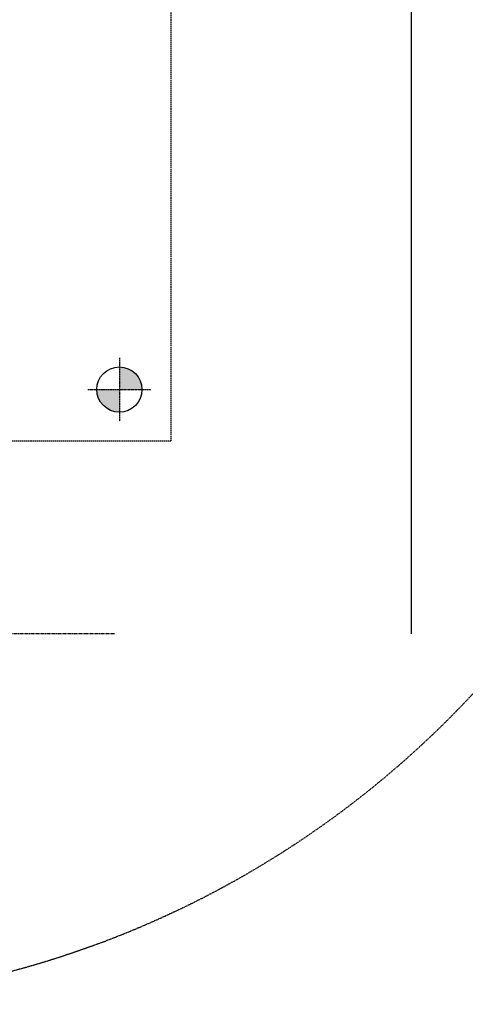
# Model space of a CAD drawing. Header units: inches. Extents: x -4968858 to -265257, y -220693 to 1871410.
# Tile 136 of 225: x -1893618 to -1893453, y 1194038 to 1194404. Entities that reach past the tile are written whole.
import ezdxf

# ---------------------------------------------------------------- set-up
doc = ezdxf.new("R2010")
doc.units = ezdxf.units.IN
doc.header["$MEASUREMENT"] = 0
for name, pattern in [('CENTER', [2, 1.25, -0.25, 0.25, -0.25]), ('CENTER2', [1.125, 0.75, -0.125, 0.125, -0.125]), ('CONTINOUS', [0]), ('DASHED', [0.75, 0.5, -0.25]), ('HIDDEN', [0.375, 0.25, -0.125])]:
    doc.linetypes.add(name, pattern=pattern)
doc.layers.add('GRID', color=8, linetype='Continuous')
doc.layers.add('IPB', color=6, linetype='Continuous')

# ---------------------------------------------------------------- blocks, each defined once
blk = doc.blocks.new('UTCOMBINE')
h = blk.add_hatch(color=256)
h.paths.add_polyline_path([(-708492.25, 46693.42), (-708483.87, 46693.42), (-708483.87, 46685.03, -0.414214)])
h.paths.add_polyline_path([(-708475.49, 46693.42), (-708483.87, 46693.42), (-708483.87, 46701.8, -0.414214)])
h = blk.add_hatch(color=256)
h.paths.add_polyline_path([(-708492.25, 46693.42), (-708483.87, 46693.42), (-708483.87, 46685.03, -0.414214)])
h.paths.add_polyline_path([(-708475.49, 46693.42), (-708483.87, 46693.42), (-708483.87, 46701.8, -0.414214)])
h = blk.add_hatch(color=256)
h.paths.add_polyline_path([(-708492.25, 46693.42), (-708483.87, 46693.42), (-708483.87, 46685.03, -0.414214)])
h.paths.add_polyline_path([(-708475.49, 46693.42), (-708483.87, 46693.42), (-708483.87, 46701.8, -0.414214)])
h = blk.add_hatch(color=256)
h.paths.add_polyline_path([(-708492.25, 46693.42), (-708483.87, 46693.42), (-708483.87, 46685.03, -0.414214)])
h.paths.add_polyline_path([(-708475.49, 46693.42), (-708483.87, 46693.42), (-708483.87, 46701.8, -0.414214)])
h = blk.add_hatch(color=256)
h.paths.add_polyline_path([(-708492.25, 46693.42), (-708483.87, 46693.42), (-708483.87, 46685.03, -0.414214)])
h.paths.add_polyline_path([(-708475.49, 46693.42), (-708483.87, 46693.42), (-708483.87, 46701.8, -0.414214)])
h = blk.add_hatch(color=256)
h.paths.add_polyline_path([(-708492.25, 46693.42), (-708483.87, 46693.42), (-708483.87, 46685.03, -0.414214)])
h.paths.add_polyline_path([(-708475.49, 46693.42), (-708483.87, 46693.42), (-708483.87, 46701.8, -0.414214)])
h = blk.add_hatch(color=256)
h.paths.add_polyline_path([(-708492.25, 46693.42), (-708483.87, 46693.42), (-708483.87, 46685.03, -0.414214)])
h.paths.add_polyline_path([(-708475.49, 46693.42), (-708483.87, 46693.42), (-708483.87, 46701.8, -0.414214)])
h = blk.add_hatch(color=256)
h.paths.add_polyline_path([(-708492.25, 46693.42), (-708483.87, 46693.42), (-708483.87, 46685.03, -0.414214)])
h.paths.add_polyline_path([(-708475.49, 46693.42), (-708483.87, 46693.42), (-708483.87, 46701.8, -0.414214)])
h = blk.add_hatch(color=256)
h.paths.add_polyline_path([(-708492.25, 46693.42), (-708483.87, 46693.42), (-708483.87, 46685.03, -0.414214)])
h.paths.add_polyline_path([(-708475.49, 46693.42), (-708483.87, 46693.42), (-708483.87, 46701.8, -0.414214)])
h = blk.add_hatch(color=256)
h.paths.add_polyline_path([(-708492.25, 46693.42), (-708483.87, 46693.42), (-708483.87, 46685.03, -0.414214)])
h.paths.add_polyline_path([(-708475.49, 46693.42), (-708483.87, 46693.42), (-708483.87, 46701.8, -0.414214)])
h = blk.add_hatch(color=256)
h.paths.add_polyline_path([(-708492.25, 46693.42), (-708483.87, 46693.42), (-708483.87, 46685.03, -0.414214)])
h.paths.add_polyline_path([(-708475.49, 46693.42), (-708483.87, 46693.42), (-708483.87, 46701.8, -0.414214)])
h = blk.add_hatch(color=256)
h.paths.add_polyline_path([(-708492.25, 46693.42), (-708483.87, 46693.42), (-708483.87, 46685.03, -0.414214)])
h.paths.add_polyline_path([(-708475.49, 46693.42), (-708483.87, 46693.42), (-708483.87, 46701.8, -0.414214)])
h = blk.add_hatch(color=256)
h.paths.add_polyline_path([(-708492.25, 46693.42), (-708483.87, 46693.42), (-708483.87, 46685.03, -0.414214)])
h.paths.add_polyline_path([(-708475.49, 46693.42), (-708483.87, 46693.42), (-708483.87, 46701.8, -0.414214)])
h = blk.add_hatch(color=256)
h.paths.add_polyline_path([(-708492.25, 46693.42), (-708483.87, 46693.42), (-708483.87, 46685.03, -0.414214)])
h.paths.add_polyline_path([(-708475.49, 46693.42), (-708483.87, 46693.42), (-708483.87, 46701.8, -0.414214)])
h = blk.add_hatch(color=256)
h.paths.add_polyline_path([(-708492.25, 46693.42), (-708483.87, 46693.42), (-708483.87, 46685.03, -0.414214)])
h.paths.add_polyline_path([(-708475.49, 46693.42), (-708483.87, 46693.42), (-708483.87, 46701.8, -0.414214)])
h = blk.add_hatch(color=256)
h.paths.add_polyline_path([(-708492.25, 46693.42), (-708483.87, 46693.42), (-708483.87, 46685.03, -0.414214)])
h.paths.add_polyline_path([(-708475.49, 46693.42), (-708483.87, 46693.42), (-708483.87, 46701.8, -0.414214)])
h = blk.add_hatch(color=256)
h.paths.add_polyline_path([(-708492.25, 46693.42), (-708483.87, 46693.42), (-708483.87, 46685.03, -0.414214)])
h.paths.add_polyline_path([(-708475.49, 46693.42), (-708483.87, 46693.42), (-708483.87, 46701.8, -0.414214)])
h = blk.add_hatch(color=256)
h.paths.add_polyline_path([(-708492.25, 46693.42), (-708483.87, 46693.42), (-708483.87, 46685.03, -0.414214)])
h.paths.add_polyline_path([(-708475.49, 46693.42), (-708483.87, 46693.42), (-708483.87, 46701.8, -0.414214)])
h = blk.add_hatch(color=256)
h.paths.add_polyline_path([(-708492.25, 46693.42), (-708483.87, 46693.42), (-708483.87, 46685.03, -0.414214)])
h.paths.add_polyline_path([(-708475.49, 46693.42), (-708483.87, 46693.42), (-708483.87, 46701.8, -0.414214)])
h = blk.add_hatch(color=256)
h.paths.add_polyline_path([(-708492.25, 46693.42), (-708483.87, 46693.42), (-708483.87, 46685.03, -0.414214)])
h.paths.add_polyline_path([(-708475.49, 46693.42), (-708483.87, 46693.42), (-708483.87, 46701.8, -0.414214)])
h = blk.add_hatch(color=256)
h.paths.add_polyline_path([(-708492.25, 46693.42), (-708483.87, 46693.42), (-708483.87, 46685.03, -0.414214)])
h.paths.add_polyline_path([(-708475.49, 46693.42), (-708483.87, 46693.42), (-708483.87, 46701.8, -0.414214)])
h = blk.add_hatch(color=256)
h.paths.add_polyline_path([(-708492.25, 46693.42), (-708483.87, 46693.42), (-708483.87, 46685.03, -0.414214)])
h.paths.add_polyline_path([(-708475.49, 46693.42), (-708483.87, 46693.42), (-708483.87, 46701.8, -0.414214)])
h = blk.add_hatch(color=256)
h.paths.add_polyline_path([(-708492.25, 46693.42), (-708483.87, 46693.42), (-708483.87, 46685.03, -0.414214)])
h.paths.add_polyline_path([(-708475.49, 46693.42), (-708483.87, 46693.42), (-708483.87, 46701.8, -0.414214)])
h = blk.add_hatch(color=256)
h.paths.add_polyline_path([(-708492.25, 46693.42), (-708483.87, 46693.42), (-708483.87, 46685.03, -0.414214)])
h.paths.add_polyline_path([(-708475.49, 46693.42), (-708483.87, 46693.42), (-708483.87, 46701.8, -0.414214)])
h = blk.add_hatch(color=256)
h.paths.add_polyline_path([(-708492.25, 46693.42), (-708483.87, 46693.42), (-708483.87, 46685.03, -0.414214)])
h.paths.add_polyline_path([(-708475.49, 46693.42), (-708483.87, 46693.42), (-708483.87, 46701.8, -0.414214)])
h = blk.add_hatch(color=256)
h.paths.add_polyline_path([(-708492.25, 46693.42), (-708483.87, 46693.42), (-708483.87, 46685.03, -0.414214)])
h.paths.add_polyline_path([(-708475.49, 46693.42), (-708483.87, 46693.42), (-708483.87, 46701.8, -0.414214)])
h = blk.add_hatch(color=256)
h.paths.add_polyline_path([(-708492.25, 46693.42), (-708483.87, 46693.42), (-708483.87, 46685.03, -0.414214)])
h.paths.add_polyline_path([(-708475.49, 46693.42), (-708483.87, 46693.42), (-708483.87, 46701.8, -0.414214)])
h = blk.add_hatch(color=256)
h.paths.add_polyline_path([(-708492.25, 46693.42), (-708483.87, 46693.42), (-708483.87, 46685.03, -0.414214)])
h.paths.add_polyline_path([(-708475.49, 46693.42), (-708483.87, 46693.42), (-708483.87, 46701.8, -0.414214)])
h = blk.add_hatch(color=256)
h.paths.add_polyline_path([(-708492.25, 46693.42), (-708483.87, 46693.42), (-708483.87, 46685.03, -0.414214)])
h.paths.add_polyline_path([(-708475.49, 46693.42), (-708483.87, 46693.42), (-708483.87, 46701.8, -0.414214)])
h = blk.add_hatch(color=256)
h.paths.add_polyline_path([(-708492.25, 46693.42), (-708483.87, 46693.42), (-708483.87, 46685.03, -0.414214)])
h.paths.add_polyline_path([(-708475.49, 46693.42), (-708483.87, 46693.42), (-708483.87, 46701.8, -0.414214)])
h = blk.add_hatch(color=256)
h.paths.add_polyline_path([(-708492.25, 46693.42), (-708483.87, 46693.42), (-708483.87, 46685.03, -0.414214)])
h.paths.add_polyline_path([(-708475.49, 46693.42), (-708483.87, 46693.42), (-708483.87, 46701.8, -0.414214)])
h = blk.add_hatch(color=256)
h.paths.add_polyline_path([(-708492.25, 46693.42), (-708483.87, 46693.42), (-708483.87, 46685.03, -0.414214)])
h.paths.add_polyline_path([(-708475.49, 46693.42), (-708483.87, 46693.42), (-708483.87, 46701.8, -0.414214)])
h = blk.add_hatch(color=256)
h.paths.add_polyline_path([(-708492.25, 46693.42), (-708483.87, 46693.42), (-708483.87, 46685.03, -0.414214)])
h.paths.add_polyline_path([(-708475.49, 46693.42), (-708483.87, 46693.42), (-708483.87, 46701.8, -0.414214)])
h = blk.add_hatch(color=256)
h.paths.add_polyline_path([(-708492.25, 46693.42), (-708483.87, 46693.42), (-708483.87, 46685.03, -0.414214)])
h.paths.add_polyline_path([(-708475.49, 46693.42), (-708483.87, 46693.42), (-708483.87, 46701.8, -0.414214)])
h = blk.add_hatch(color=256)
h.paths.add_polyline_path([(-708492.25, 46693.42), (-708483.87, 46693.42), (-708483.87, 46685.03, -0.414214)])
h.paths.add_polyline_path([(-708475.49, 46693.42), (-708483.87, 46693.42), (-708483.87, 46701.8, -0.414214)])
h = blk.add_hatch(color=256)
h.paths.add_polyline_path([(-708492.25, 46693.42), (-708483.87, 46693.42), (-708483.87, 46685.03, -0.414214)])
h.paths.add_polyline_path([(-708475.49, 46693.42), (-708483.87, 46693.42), (-708483.87, 46701.8, -0.414214)])
h = blk.add_hatch(color=256)
h.paths.add_polyline_path([(-708492.25, 46693.42), (-708483.87, 46693.42), (-708483.87, 46685.03, -0.414214)])
h.paths.add_polyline_path([(-708475.49, 46693.42), (-708483.87, 46693.42), (-708483.87, 46701.8, -0.414214)])
h = blk.add_hatch(color=256)
h.paths.add_polyline_path([(-708492.25, 46693.42), (-708483.87, 46693.42), (-708483.87, 46685.03, -0.414214)])
h.paths.add_polyline_path([(-708475.49, 46693.42), (-708483.87, 46693.42), (-708483.87, 46701.8, -0.414214)])
h = blk.add_hatch(color=256)
h.paths.add_polyline_path([(-708492.25, 46693.42), (-708483.87, 46693.42), (-708483.87, 46685.03, -0.414214)])
h.paths.add_polyline_path([(-708475.49, 46693.42), (-708483.87, 46693.42), (-708483.87, 46701.8, -0.414214)])
h = blk.add_hatch(color=256)
h.paths.add_polyline_path([(-708492.25, 46693.42), (-708483.87, 46693.42), (-708483.87, 46685.03, -0.414214)])
h.paths.add_polyline_path([(-708475.49, 46693.42), (-708483.87, 46693.42), (-708483.87, 46701.8, -0.414214)])
h = blk.add_hatch(color=256)
h.paths.add_polyline_path([(-708492.25, 46693.42), (-708483.87, 46693.42), (-708483.87, 46685.03, -0.414214)])
h.paths.add_polyline_path([(-708475.49, 46693.42), (-708483.87, 46693.42), (-708483.87, 46701.8, -0.414214)])
h = blk.add_hatch(color=256)
h.paths.add_polyline_path([(-708492.25, 46693.42), (-708483.87, 46693.42), (-708483.87, 46685.03, -0.414214)])
h.paths.add_polyline_path([(-708475.49, 46693.42), (-708483.87, 46693.42), (-708483.87, 46701.8, -0.414214)])
h = blk.add_hatch(color=256)
h.paths.add_polyline_path([(-708492.25, 46693.42), (-708483.87, 46693.42), (-708483.87, 46685.03, -0.414214)])
h.paths.add_polyline_path([(-708475.49, 46693.42), (-708483.87, 46693.42), (-708483.87, 46701.8, -0.414214)])
h = blk.add_hatch(color=256)
h.paths.add_polyline_path([(-708492.25, 46693.42), (-708483.87, 46693.42), (-708483.87, 46685.03, -0.414214)])
h.paths.add_polyline_path([(-708475.49, 46693.42), (-708483.87, 46693.42), (-708483.87, 46701.8, -0.414214)])
h = blk.add_hatch(color=256)
h.paths.add_polyline_path([(-708492.25, 46693.42), (-708483.87, 46693.42), (-708483.87, 46685.03, -0.414214)])
h.paths.add_polyline_path([(-708475.49, 46693.42), (-708483.87, 46693.42), (-708483.87, 46701.8, -0.414214)])
h = blk.add_hatch(color=256)
h.paths.add_polyline_path([(-708492.25, 46693.42), (-708483.87, 46693.42), (-708483.87, 46685.03, -0.414214)])
h.paths.add_polyline_path([(-708475.49, 46693.42), (-708483.87, 46693.42), (-708483.87, 46701.8, -0.414214)])
h = blk.add_hatch(color=256)
h.paths.add_polyline_path([(-708492.25, 46693.42), (-708483.87, 46693.42), (-708483.87, 46685.03, -0.414214)])
h.paths.add_polyline_path([(-708475.49, 46693.42), (-708483.87, 46693.42), (-708483.87, 46701.8, -0.414214)])
h = blk.add_hatch(color=256)
h.paths.add_polyline_path([(-708492.25, 46693.42), (-708483.87, 46693.42), (-708483.87, 46685.03, -0.414214)])
h.paths.add_polyline_path([(-708475.49, 46693.42), (-708483.87, 46693.42), (-708483.87, 46701.8, -0.414214)])
h = blk.add_hatch(color=256)
h.paths.add_polyline_path([(-708492.25, 46693.42), (-708483.87, 46693.42), (-708483.87, 46685.03, -0.414214)])
h.paths.add_polyline_path([(-708475.49, 46693.42), (-708483.87, 46693.42), (-708483.87, 46701.8, -0.414214)])
h = blk.add_hatch(color=256)
h.paths.add_polyline_path([(-708492.25, 46693.42), (-708483.87, 46693.42), (-708483.87, 46685.03, -0.414214)])
h.paths.add_polyline_path([(-708475.49, 46693.42), (-708483.87, 46693.42), (-708483.87, 46701.8, -0.414214)])
h = blk.add_hatch(color=256)
h.paths.add_polyline_path([(-708492.25, 46693.42), (-708483.87, 46693.42), (-708483.87, 46685.03, -0.414214)])
h.paths.add_polyline_path([(-708475.49, 46693.42), (-708483.87, 46693.42), (-708483.87, 46701.8, -0.414214)])
h = blk.add_hatch(color=256)
h.paths.add_polyline_path([(-708492.25, 46693.42), (-708483.87, 46693.42), (-708483.87, 46685.03, -0.414214)])
h.paths.add_polyline_path([(-708475.49, 46693.42), (-708483.87, 46693.42), (-708483.87, 46701.8, -0.414214)])
h = blk.add_hatch(color=256)
h.paths.add_polyline_path([(-708492.25, 46693.42), (-708483.87, 46693.42), (-708483.87, 46685.03, -0.414214)])
h.paths.add_polyline_path([(-708475.49, 46693.42), (-708483.87, 46693.42), (-708483.87, 46701.8, -0.414214)])
h = blk.add_hatch(color=256)
h.paths.add_polyline_path([(-708492.25, 46693.42), (-708483.87, 46693.42), (-708483.87, 46685.03, -0.414214)])
h.paths.add_polyline_path([(-708475.49, 46693.42), (-708483.87, 46693.42), (-708483.87, 46701.8, -0.414214)])
h = blk.add_hatch(color=256)
h.paths.add_polyline_path([(-708492.25, 46693.42), (-708483.87, 46693.42), (-708483.87, 46685.03, -0.414214)])
h.paths.add_polyline_path([(-708475.49, 46693.42), (-708483.87, 46693.42), (-708483.87, 46701.8, -0.414214)])
h = blk.add_hatch(color=256)
h.paths.add_polyline_path([(-708492.25, 46693.42), (-708483.87, 46693.42), (-708483.87, 46685.03, -0.414214)])
h.paths.add_polyline_path([(-708475.49, 46693.42), (-708483.87, 46693.42), (-708483.87, 46701.8, -0.414214)])
h = blk.add_hatch(color=256)
h.paths.add_polyline_path([(-708492.25, 46693.42), (-708483.87, 46693.42), (-708483.87, 46685.03, -0.414214)])
h.paths.add_polyline_path([(-708475.49, 46693.42), (-708483.87, 46693.42), (-708483.87, 46701.8, -0.414214)])
h = blk.add_hatch(color=256)
h.paths.add_polyline_path([(-708492.25, 46693.42), (-708483.87, 46693.42), (-708483.87, 46685.03, -0.414214)])
h.paths.add_polyline_path([(-708475.49, 46693.42), (-708483.87, 46693.42), (-708483.87, 46701.8, -0.414214)])
h = blk.add_hatch(color=256)
h.paths.add_polyline_path([(-708492.25, 46693.42), (-708483.87, 46693.42), (-708483.87, 46685.03, -0.414214)])
h.paths.add_polyline_path([(-708475.49, 46693.42), (-708483.87, 46693.42), (-708483.87, 46701.8, -0.414214)])
h = blk.add_hatch(color=256)
h.paths.add_polyline_path([(-708492.25, 46693.42), (-708483.87, 46693.42), (-708483.87, 46685.03, -0.414214)])
h.paths.add_polyline_path([(-708475.49, 46693.42), (-708483.87, 46693.42), (-708483.87, 46701.8, -0.414214)])
h = blk.add_hatch(color=256)
h.paths.add_polyline_path([(-708492.25, 46693.42), (-708483.87, 46693.42), (-708483.87, 46685.03, -0.414214)])
h.paths.add_polyline_path([(-708475.49, 46693.42), (-708483.87, 46693.42), (-708483.87, 46701.8, -0.414214)])
h = blk.add_hatch(color=256)
h.paths.add_polyline_path([(-708492.25, 46693.42), (-708483.87, 46693.42), (-708483.87, 46685.03, -0.414214)])
h.paths.add_polyline_path([(-708475.49, 46693.42), (-708483.87, 46693.42), (-708483.87, 46701.8, -0.414214)])
h = blk.add_hatch(color=256)
h.paths.add_polyline_path([(-708492.25, 46693.42), (-708483.87, 46693.42), (-708483.87, 46685.03, -0.414214)])
h.paths.add_polyline_path([(-708475.49, 46693.42), (-708483.87, 46693.42), (-708483.87, 46701.8, -0.414214)])
h = blk.add_hatch(color=256)
h.paths.add_polyline_path([(-708492.25, 46693.42), (-708483.87, 46693.42), (-708483.87, 46685.03, -0.414214)])
h.paths.add_polyline_path([(-708475.49, 46693.42), (-708483.87, 46693.42), (-708483.87, 46701.8, -0.414214)])
at = {"color": 6}
blk.add_line((-708592.13, 45383.96, 0), (-708592.13, 46783.94, 0), dxfattribs=at)
blk.add_line((-708592.13, 45383.96, 0), (-708592.13, 46783.94, 0), dxfattribs=at)
at = {"color": 6, "linetype": 'CENTER'}
blk.add_line((-708482.12, 46783.94, 0), (-708276.51, 46783.94, 0), dxfattribs=at)
at = {"color": 2, "linetype": 'DASHED'}
for p in [(-708198.1, 46712.47, 0), (-708502.92, 46407.65, 0), (-708198.1, 46712.47, 0), (-708502.92, 46407.65, 0), (-708198.1, 46712.47, 0), (-708198.1, 46712.47, 0), (-708502.92, 46407.65, 0), (-708502.92, 46407.65, 0), (-708198.1, 46712.47, 0), (-708198.1, 46712.47, 0), (-708198.1, 46712.47, 0), (-708198.1, 46712.47, 0), (-708502.92, 46407.65, 0), (-708502.92, 46407.65, 0), (-708502.92, 46407.65, 0), (-708502.92, 46407.65, 0), (-708198.1, 46712.47, 0), (-708198.1, 46712.47, 0), (-708198.1, 46712.47, 0), (-708198.1, 46712.47, 0), (-708198.1, 46712.47, 0), (-708198.1, 46712.47, 0), (-708198.1, 46712.47, 0), (-708198.1, 46712.47, 0), (-708502.92, 46407.65, 0), (-708502.92, 46407.65, 0), (-708502.92, 46407.65, 0), (-708502.92, 46407.65, 0), (-708502.92, 46407.65, 0), (-708502.92, 46407.65, 0), (-708502.92, 46407.65, 0), (-708502.92, 46407.65, 0), (-708198.1, 46712.47, 0), (-708198.1, 46712.47, 0), (-708198.1, 46712.47, 0), (-708198.1, 46712.47, 0), (-708198.1, 46712.47, 0), (-708198.1, 46712.47, 0), (-708198.1, 46712.47, 0), (-708198.1, 46712.47, 0), (-708198.1, 46712.47, 0), (-708198.1, 46712.47, 0), (-708198.1, 46712.47, 0), (-708198.1, 46712.47, 0), (-708198.1, 46712.47, 0), (-708198.1, 46712.47, 0), (-708198.1, 46712.47, 0), (-708198.1, 46712.47, 0), (-708502.92, 46407.65, 0), (-708502.92, 46407.65, 0), (-708502.92, 46407.65, 0), (-708502.92, 46407.65, 0), (-708502.92, 46407.65, 0), (-708502.92, 46407.65, 0), (-708502.92, 46407.65, 0), (-708502.92, 46407.65, 0), (-708502.92, 46407.65, 0), (-708502.92, 46407.65, 0), (-708502.92, 46407.65, 0), (-708502.92, 46407.65, 0), (-708502.92, 46407.65, 0), (-708502.92, 46407.65, 0), (-708502.92, 46407.65, 0), (-708502.92, 46407.65, 0), (-708198.1, 46712.47, 0), (-708502.92, 46407.65, 0), (-708198.1, 46712.47, 0), (-708502.92, 46407.65, 0), (-708198.1, 46712.47, 0), (-708198.1, 46712.47, 0), (-708502.92, 46407.65, 0), (-708502.92, 46407.65, 0), (-708198.1, 46712.47, 0), (-708198.1, 46712.47, 0), (-708198.1, 46712.47, 0), (-708198.1, 46712.47, 0), (-708502.92, 46407.65, 0), (-708502.92, 46407.65, 0), (-708502.92, 46407.65, 0), (-708502.92, 46407.65, 0), (-708198.1, 46712.47, 0), (-708198.1, 46712.47, 0), (-708198.1, 46712.47, 0), (-708198.1, 46712.47, 0), (-708198.1, 46712.47, 0), (-708198.1, 46712.47, 0), (-708198.1, 46712.47, 0), (-708198.1, 46712.47, 0), (-708502.92, 46407.65, 0), (-708502.92, 46407.65, 0), (-708502.92, 46407.65, 0), (-708502.92, 46407.65, 0), (-708502.92, 46407.65, 0), (-708502.92, 46407.65, 0), (-708502.92, 46407.65, 0), (-708502.92, 46407.65, 0), (-708198.1, 46712.47, 0), (-708198.1, 46712.47, 0), (-708198.1, 46712.47, 0), (-708198.1, 46712.47, 0), (-708198.1, 46712.47, 0), (-708198.1, 46712.47, 0), (-708198.1, 46712.47, 0), (-708198.1, 46712.47, 0), (-708198.1, 46712.47, 0), (-708198.1, 46712.47, 0), (-708198.1, 46712.47, 0), (-708198.1, 46712.47, 0), (-708198.1, 46712.47, 0), (-708198.1, 46712.47, 0), (-708198.1, 46712.47, 0), (-708198.1, 46712.47, 0), (-708502.92, 46407.65, 0), (-708502.92, 46407.65, 0), (-708502.92, 46407.65, 0), (-708502.92, 46407.65, 0), (-708502.92, 46407.65, 0), (-708502.92, 46407.65, 0), (-708502.92, 46407.65, 0), (-708502.92, 46407.65, 0), (-708502.92, 46407.65, 0), (-708502.92, 46407.65, 0), (-708502.92, 46407.65, 0), (-708502.92, 46407.65, 0), (-708502.92, 46407.65, 0), (-708502.92, 46407.65, 0), (-708502.92, 46407.65, 0), (-708502.92, 46407.65, 0)]:
    blk.add_line(p, (-708502.92, 46712.47, 0), dxfattribs=at)
at = {"color": 2, "linetype": 'CENTER2', "ltscale": 0.1}
for p, q in [((-708483.87, 46681.7, 0), (-708483.87, 46705.13, 0)), ((-708483.87, 46681.7, 0), (-708483.87, 46705.13, 0)), ((-708483.87, 46681.7, 0), (-708483.87, 46705.13, 0)), ((-708483.87, 46681.7, 0), (-708483.87, 46705.13, 0)), ((-708483.87, 46681.7, 0), (-708483.87, 46705.13, 0)), ((-708483.87, 46681.7, 0), (-708483.87, 46705.13, 0)), ((-708483.87, 46681.7, 0), (-708483.87, 46705.13, 0)), ((-708483.87, 46681.7, 0), (-708483.87, 46705.13, 0)), ((-708483.87, 46681.7, 0), (-708483.87, 46705.13, 0)), ((-708483.87, 46681.7, 0), (-708483.87, 46705.13, 0)), ((-708483.87, 46681.7, 0), (-708483.87, 46705.13, 0)), ((-708483.87, 46681.7, 0), (-708483.87, 46705.13, 0)), ((-708483.87, 46681.7, 0), (-708483.87, 46705.13, 0)), ((-708483.87, 46681.7, 0), (-708483.87, 46705.13, 0)), ((-708483.87, 46681.7, 0), (-708483.87, 46705.13, 0)), ((-708483.87, 46681.7, 0), (-708483.87, 46705.13, 0)), ((-708483.87, 46681.7, 0), (-708483.87, 46705.13, 0)), ((-708483.87, 46681.7, 0), (-708483.87, 46705.13, 0)), ((-708483.87, 46681.7, 0), (-708483.87, 46705.13, 0)), ((-708483.87, 46681.7, 0), (-708483.87, 46705.13, 0)), ((-708483.87, 46681.7, 0), (-708483.87, 46705.13, 0)), ((-708483.87, 46681.7, 0), (-708483.87, 46705.13, 0)), ((-708483.87, 46681.7, 0), (-708483.87, 46705.13, 0)), ((-708483.87, 46681.7, 0), (-708483.87, 46705.13, 0)), ((-708483.87, 46681.7, 0), (-708483.87, 46705.13, 0)), ((-708483.87, 46681.7, 0), (-708483.87, 46705.13, 0)), ((-708483.87, 46681.7, 0), (-708483.87, 46705.13, 0)), ((-708483.87, 46681.7, 0), (-708483.87, 46705.13, 0)), ((-708483.87, 46681.7, 0), (-708483.87, 46705.13, 0)), ((-708483.87, 46681.7, 0), (-708483.87, 46705.13, 0)), ((-708483.87, 46681.7, 0), (-708483.87, 46705.13, 0)), ((-708483.87, 46681.7, 0), (-708483.87, 46705.13, 0)), ((-708483.87, 46681.7, 0), (-708483.87, 46705.13, 0)), ((-708483.87, 46681.7, 0), (-708483.87, 46705.13, 0)), ((-708483.87, 46681.7, 0), (-708483.87, 46705.13, 0)), ((-708483.87, 46681.7, 0), (-708483.87, 46705.13, 0)), ((-708483.87, 46681.7, 0), (-708483.87, 46705.13, 0)), ((-708483.87, 46681.7, 0), (-708483.87, 46705.13, 0)), ((-708483.87, 46681.7, 0), (-708483.87, 46705.13, 0)), ((-708483.87, 46681.7, 0), (-708483.87, 46705.13, 0)), ((-708483.87, 46681.7, 0), (-708483.87, 46705.13, 0)), ((-708483.87, 46681.7, 0), (-708483.87, 46705.13, 0)), ((-708483.87, 46681.7, 0), (-708483.87, 46705.13, 0)), ((-708483.87, 46681.7, 0), (-708483.87, 46705.13, 0)), ((-708483.87, 46681.7, 0), (-708483.87, 46705.13, 0)), ((-708483.87, 46681.7, 0), (-708483.87, 46705.13, 0)), ((-708483.87, 46681.7, 0), (-708483.87, 46705.13, 0)), ((-708483.87, 46681.7, 0), (-708483.87, 46705.13, 0)), ((-708483.87, 46681.7, 0), (-708483.87, 46705.13, 0)), ((-708483.87, 46681.7, 0), (-708483.87, 46705.13, 0)), ((-708483.87, 46681.7, 0), (-708483.87, 46705.13, 0)), ((-708483.87, 46681.7, 0), (-708483.87, 46705.13, 0)), ((-708483.87, 46681.7, 0), (-708483.87, 46705.13, 0)), ((-708483.87, 46681.7, 0), (-708483.87, 46705.13, 0)), ((-708483.87, 46681.7, 0), (-708483.87, 46705.13, 0)), ((-708483.87, 46681.7, 0), (-708483.87, 46705.13, 0)), ((-708483.87, 46681.7, 0), (-708483.87, 46705.13, 0)), ((-708483.87, 46681.7, 0), (-708483.87, 46705.13, 0)), ((-708483.87, 46681.7, 0), (-708483.87, 46705.13, 0)), ((-708483.87, 46681.7, 0), (-708483.87, 46705.13, 0)), ((-708483.87, 46681.7, 0), (-708483.87, 46705.13, 0)), ((-708483.87, 46681.7, 0), (-708483.87, 46705.13, 0)), ((-708483.87, 46681.7, 0), (-708483.87, 46705.13, 0)), ((-708483.87, 46681.7, 0), (-708483.87, 46705.13, 0)), ((-708472.15, 46693.42, 0), (-708495.59, 46693.42, 0)), ((-708472.15, 46693.42, 0), (-708495.59, 46693.42, 0)), ((-708472.15, 46693.42, 0), (-708495.59, 46693.42, 0)), ((-708472.15, 46693.42, 0), (-708495.59, 46693.42, 0)), ((-708472.15, 46693.42, 0), (-708495.59, 46693.42, 0)), ((-708472.15, 46693.42, 0), (-708495.59, 46693.42, 0)), ((-708472.15, 46693.42, 0), (-708495.59, 46693.42, 0)), ((-708472.15, 46693.42, 0), (-708495.59, 46693.42, 0)), ((-708472.15, 46693.42, 0), (-708495.59, 46693.42, 0)), ((-708472.15, 46693.42, 0), (-708495.59, 46693.42, 0)), ((-708472.15, 46693.42, 0), (-708495.59, 46693.42, 0)), ((-708472.15, 46693.42, 0), (-708495.59, 46693.42, 0)), ((-708472.15, 46693.42, 0), (-708495.59, 46693.42, 0)), ((-708472.15, 46693.42, 0), (-708495.59, 46693.42, 0)), ((-708472.15, 46693.42, 0), (-708495.59, 46693.42, 0)), ((-708472.15, 46693.42, 0), (-708495.59, 46693.42, 0)), ((-708472.15, 46693.42, 0), (-708495.59, 46693.42, 0)), ((-708472.15, 46693.42, 0), (-708495.59, 46693.42, 0)), ((-708472.15, 46693.42, 0), (-708495.59, 46693.42, 0)), ((-708472.15, 46693.42, 0), (-708495.59, 46693.42, 0)), ((-708472.15, 46693.42, 0), (-708495.59, 46693.42, 0)), ((-708472.15, 46693.42, 0), (-708495.59, 46693.42, 0)), ((-708472.15, 46693.42, 0), (-708495.59, 46693.42, 0)), ((-708472.15, 46693.42, 0), (-708495.59, 46693.42, 0)), ((-708472.15, 46693.42, 0), (-708495.59, 46693.42, 0)), ((-708472.15, 46693.42, 0), (-708495.59, 46693.42, 0)), ((-708472.15, 46693.42, 0), (-708495.59, 46693.42, 0)), ((-708472.15, 46693.42, 0), (-708495.59, 46693.42, 0)), ((-708472.15, 46693.42, 0), (-708495.59, 46693.42, 0)), ((-708472.15, 46693.42, 0), (-708495.59, 46693.42, 0)), ((-708472.15, 46693.42, 0), (-708495.59, 46693.42, 0)), ((-708472.15, 46693.42, 0), (-708495.59, 46693.42, 0)), ((-708472.15, 46693.42, 0), (-708495.59, 46693.42, 0)), ((-708472.15, 46693.42, 0), (-708495.59, 46693.42, 0)), ((-708472.15, 46693.42, 0), (-708495.59, 46693.42, 0)), ((-708472.15, 46693.42, 0), (-708495.59, 46693.42, 0)), ((-708472.15, 46693.42, 0), (-708495.59, 46693.42, 0)), ((-708472.15, 46693.42, 0), (-708495.59, 46693.42, 0)), ((-708472.15, 46693.42, 0), (-708495.59, 46693.42, 0)), ((-708472.15, 46693.42, 0), (-708495.59, 46693.42, 0)), ((-708472.15, 46693.42, 0), (-708495.59, 46693.42, 0)), ((-708472.15, 46693.42, 0), (-708495.59, 46693.42, 0)), ((-708472.15, 46693.42, 0), (-708495.59, 46693.42, 0)), ((-708472.15, 46693.42, 0), (-708495.59, 46693.42, 0)), ((-708472.15, 46693.42, 0), (-708495.59, 46693.42, 0)), ((-708472.15, 46693.42, 0), (-708495.59, 46693.42, 0)), ((-708472.15, 46693.42, 0), (-708495.59, 46693.42, 0)), ((-708472.15, 46693.42, 0), (-708495.59, 46693.42, 0)), ((-708472.15, 46693.42, 0), (-708495.59, 46693.42, 0)), ((-708472.15, 46693.42, 0), (-708495.59, 46693.42, 0)), ((-708472.15, 46693.42, 0), (-708495.59, 46693.42, 0)), ((-708472.15, 46693.42, 0), (-708495.59, 46693.42, 0)), ((-708472.15, 46693.42, 0), (-708495.59, 46693.42, 0)), ((-708472.15, 46693.42, 0), (-708495.59, 46693.42, 0)), ((-708472.15, 46693.42, 0), (-708495.59, 46693.42, 0)), ((-708472.15, 46693.42, 0), (-708495.59, 46693.42, 0)), ((-708472.15, 46693.42, 0), (-708495.59, 46693.42, 0)), ((-708472.15, 46693.42, 0), (-708495.59, 46693.42, 0)), ((-708472.15, 46693.42, 0), (-708495.59, 46693.42, 0)), ((-708472.15, 46693.42, 0), (-708495.59, 46693.42, 0)), ((-708472.15, 46693.42, 0), (-708495.59, 46693.42, 0)), ((-708472.15, 46693.42, 0), (-708495.59, 46693.42, 0)), ((-708472.15, 46693.42, 0), (-708495.59, 46693.42, 0)), ((-708472.15, 46693.42, 0), (-708495.59, 46693.42, 0))]:
    blk.add_line(p, q, dxfattribs=at)
blk.add_circle((-708483.87, 46693.42, 0), 8.38)
blk.add_circle((-708483.87, 46693.42, 0), 8.38)
blk.add_circle((-708483.87, 46693.42, 0), 8.38)
blk.add_circle((-708483.87, 46693.42, 0), 8.38)
blk.add_circle((-708483.87, 46693.42, 0), 8.38)
blk.add_circle((-708483.87, 46693.42, 0), 8.38)
blk.add_circle((-708483.87, 46693.42, 0), 8.38)
blk.add_circle((-708483.87, 46693.42, 0), 8.38)
blk.add_circle((-708483.87, 46693.42, 0), 8.38)
blk.add_circle((-708483.87, 46693.42, 0), 8.38)
blk.add_circle((-708483.87, 46693.42, 0), 8.38)
blk.add_circle((-708483.87, 46693.42, 0), 8.38)
blk.add_circle((-708483.87, 46693.42, 0), 8.38)
blk.add_circle((-708483.87, 46693.42, 0), 8.38)
blk.add_circle((-708483.87, 46693.42, 0), 8.38)
blk.add_circle((-708483.87, 46693.42, 0), 8.38)
blk.add_circle((-708483.87, 46693.42, 0), 8.38)
blk.add_circle((-708483.87, 46693.42, 0), 8.38)
blk.add_circle((-708483.87, 46693.42, 0), 8.38)
blk.add_circle((-708483.87, 46693.42, 0), 8.38)
blk.add_circle((-708483.87, 46693.42, 0), 8.38)
blk.add_circle((-708483.87, 46693.42, 0), 8.38)
blk.add_circle((-708483.87, 46693.42, 0), 8.38)
blk.add_circle((-708483.87, 46693.42, 0), 8.38)
blk.add_circle((-708483.87, 46693.42, 0), 8.38)
blk.add_circle((-708483.87, 46693.42, 0), 8.38)
blk.add_circle((-708483.87, 46693.42, 0), 8.38)
blk.add_circle((-708483.87, 46693.42, 0), 8.38)
blk.add_circle((-708483.87, 46693.42, 0), 8.38)
blk.add_circle((-708483.87, 46693.42, 0), 8.38)
blk.add_circle((-708483.87, 46693.42, 0), 8.38)
blk.add_circle((-708483.87, 46693.42, 0), 8.38)
blk.add_circle((-708483.87, 46693.42, 0), 8.38)
blk.add_circle((-708483.87, 46693.42, 0), 8.38)
blk.add_circle((-708483.87, 46693.42, 0), 8.38)
blk.add_circle((-708483.87, 46693.42, 0), 8.38)
blk.add_circle((-708483.87, 46693.42, 0), 8.38)
blk.add_circle((-708483.87, 46693.42, 0), 8.38)
blk.add_circle((-708483.87, 46693.42, 0), 8.38)
blk.add_circle((-708483.87, 46693.42, 0), 8.38)
blk.add_circle((-708483.87, 46693.42, 0), 8.38)
blk.add_circle((-708483.87, 46693.42, 0), 8.38)
blk.add_circle((-708483.87, 46693.42, 0), 8.38)
blk.add_circle((-708483.87, 46693.42, 0), 8.38)
blk.add_circle((-708483.87, 46693.42, 0), 8.38)
blk.add_circle((-708483.87, 46693.42, 0), 8.38)
blk.add_circle((-708483.87, 46693.42, 0), 8.38)
blk.add_circle((-708483.87, 46693.42, 0), 8.38)
blk.add_circle((-708483.87, 46693.42, 0), 8.38)
blk.add_circle((-708483.87, 46693.42, 0), 8.38)
blk.add_circle((-708483.87, 46693.42, 0), 8.38)
blk.add_circle((-708483.87, 46693.42, 0), 8.38)
blk.add_circle((-708483.87, 46693.42, 0), 8.38)
blk.add_circle((-708483.87, 46693.42, 0), 8.38)
blk.add_circle((-708483.87, 46693.42, 0), 8.38)
blk.add_circle((-708483.87, 46693.42, 0), 8.38)
blk.add_circle((-708483.87, 46693.42, 0), 8.38)
blk.add_circle((-708483.87, 46693.42, 0), 8.38)
blk.add_circle((-708483.87, 46693.42, 0), 8.38)
blk.add_circle((-708483.87, 46693.42, 0), 8.38)
blk.add_circle((-708483.87, 46693.42, 0), 8.38)
blk.add_circle((-708483.87, 46693.42, 0), 8.38)
blk.add_circle((-708483.87, 46693.42, 0), 8.38)
blk.add_circle((-708483.87, 46693.42, 0), 8.38)
at = {"layer": 'IPB', "linetype": 'HIDDEN'}
blk.add_circle((-708350.51, 46560.06, 0), 361.31, dxfattribs=at)
blk = doc.blocks.new('TFMR YARD')
at = {"layer": 'GRID', "color": 1, "rotation": 180}
blk.add_blockref('UTCOMBINE', (-795623.35, 296115.83, 0), dxfattribs=at)

msp = doc.modelspace()

# ---------------------------------------------------------------- block references
at = {"color": 1, "linetype": 'CONTINOUS', "lineweight": 15}
msp.add_blockref('TFMR YARD', (-1806442.03, 944843.99), dxfattribs=at)

doc.saveas('drawing.dxf')
